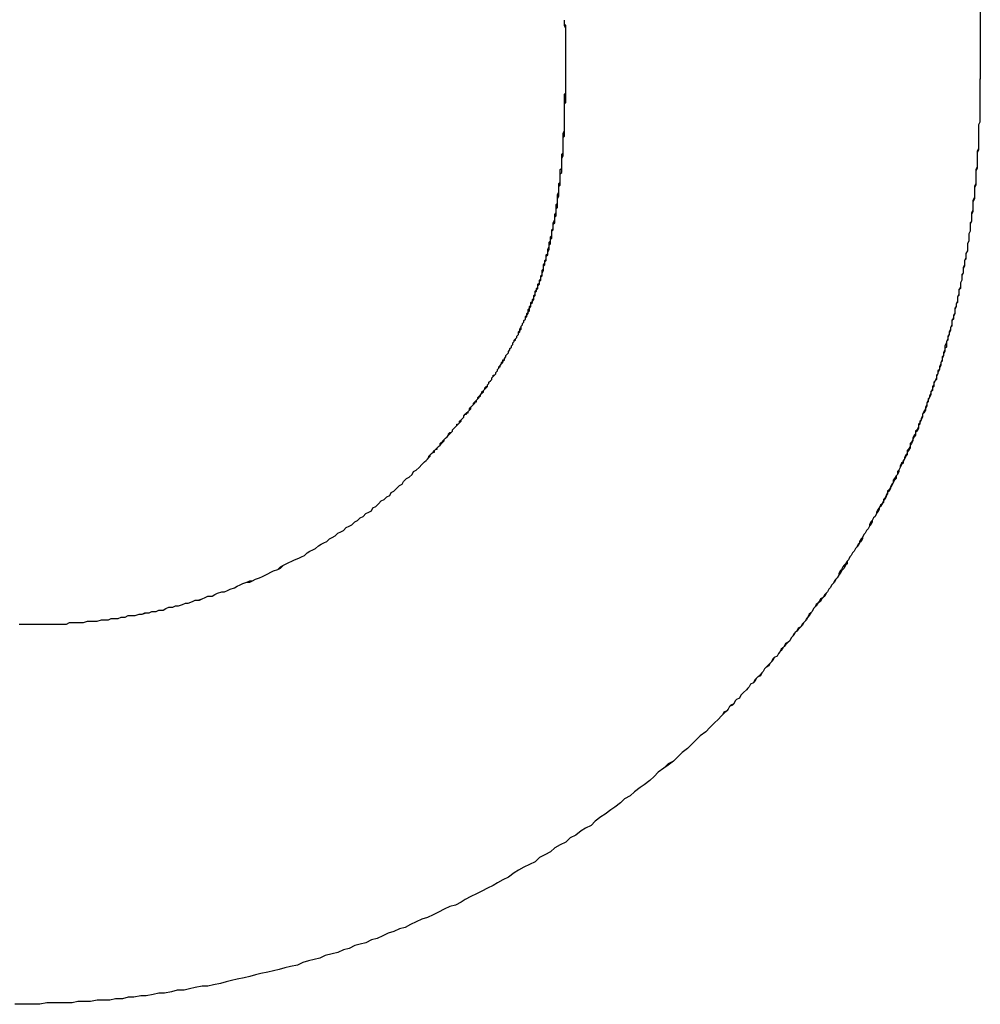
# Model space of a CAD drawing. Extents: x 1917 to 3682, y 1570 to 2675.
# Tile 45 of 166: x 1976.347 to 1977.034, y 2386.65 to 2387.354. Entities that reach past the tile are written whole.
import ezdxf

# ---------------------------------------------------------------- set-up
doc = ezdxf.new("R2010")
doc.units = 0
doc.header["$MEASUREMENT"] = 0
doc.layers.add('KF_SEQUENZA_10_NW_FRONT', color=7, linetype='CONTINUOUS')
doc.layers.add('KF_SEQUENZA_5_NW_REAR', color=7, linetype='CONTINUOUS')

# ---------------------------------------------------------------- blocks, each defined once
blk = doc.blocks.new('KF_SEQUENZA_5_NW_FRONT')
at = {"layer": 'KF_SEQUENZA_10_NW_FRONT'}
blk.add_line((-126.24175, -263.7121), (-126.24175, -265.12422), dxfattribs=at)
blk.add_line((-126.24175, -263.7121), (-126.24175, -265.12422), dxfattribs=at)
for points in [[(-126.64, -265.399, 0), (-126.639, -265.398, 0), (-126.638, -265.397, 0), (-126.637, -265.396, 0), (-126.636, -265.395, 0), (-126.636, -265.394, 0), (-126.635, -265.393, 0), (-126.634, -265.392, 0), (-126.633, -265.391, 0), (-126.632, -265.391, 0), (-126.632, -265.39, 0), (-126.631, -265.389, 0), (-126.63, -265.388, 0), (-126.629, -265.387, 0), (-126.628, -265.386, 0), (-126.628, -265.385, 0), (-126.627, -265.384, 0), (-126.626, -265.384, 0), (-126.625, -265.383, 0), (-126.625, -265.382, 0), (-126.624, -265.381, 0), (-126.623, -265.38, 0), (-126.622, -265.379, 0), (-126.622, -265.378, 0), (-126.621, -265.377, 0), (-126.62, -265.377, 0), (-126.619, -265.376, 0), (-126.619, -265.375, 0), (-126.618, -265.374, 0), (-126.617, -265.373, 0), (-126.616, -265.372, 0), (-126.616, -265.371, 0), (-126.615, -265.371, 0), (-126.614, -265.37, 0), (-126.614, -265.369, 0), (-126.613, -265.368, 0), (-126.612, -265.367, 0), (-126.611, -265.366, 0), (-126.611, -265.365, 0), (-126.61, -265.364, 0), (-126.609, -265.364, 0), (-126.609, -265.363, 0), (-126.608, -265.362, 0), (-126.607, -265.361, 0), (-126.607, -265.36, 0), (-126.606, -265.359, 0), (-126.605, -265.358, 0), (-126.605, -265.358, 0), (-126.604, -265.357, 0), (-126.603, -265.356, 0), (-126.603, -265.355, 0), (-126.602, -265.354, 0), (-126.601, -265.353, 0), (-126.601, -265.352, 0), (-126.6, -265.351, 0), (-126.599, -265.351, 0), (-126.599, -265.35, 0), (-126.598, -265.349, 0), (-126.597, -265.348, 0), (-126.597, -265.347, 0), (-126.596, -265.346, 0), (-126.596, -265.345, 0), (-126.595, -265.344, 0), (-126.594, -265.344, 0), (-126.594, -265.343, 0), (-126.593, -265.342, 0), (-126.593, -265.341, 0), (-126.592, -265.34, 0), (-126.591, -265.339, 0), (-126.591, -265.338, 0), (-126.59, -265.337, 0), (-126.59, -265.337, 0), (-126.589, -265.336, 0), (-126.588, -265.335, 0), (-126.588, -265.334, 0), (-126.587, -265.333, 0), (-126.587, -265.332, 0), (-126.586, -265.331, 0), (-126.586, -265.33, 0), (-126.585, -265.33, 0), (-126.585, -265.329, 0), (-126.584, -265.328, 0), (-126.583, -265.327, 0), (-126.583, -265.326, 0), (-126.582, -265.325, 0), (-126.582, -265.324, 0), (-126.581, -265.323, 0), (-126.581, -265.322, 0), (-126.58, -265.321, 0), (-126.58, -265.321, 0), (-126.579, -265.32, 0), (-126.579, -265.319, 0), (-126.578, -265.318, 0), (-126.578, -265.317, 0), (-126.577, -265.316, 0), (-126.577, -265.315, 0), (-126.576, -265.314, 0), (-126.576, -265.313, 0), (-126.575, -265.312, 0), (-126.575, -265.311, 0), (-126.574, -265.31, 0), (-126.574, -265.31, 0), (-126.573, -265.309, 0), (-126.573, -265.308, 0), (-126.572, -265.307, 0), (-126.572, -265.306, 0), (-126.571, -265.305, 0), (-126.571, -265.304, 0), (-126.57, -265.303, 0), (-126.57, -265.302, 0), (-126.57, -265.301, 0), (-126.569, -265.3, 0), (-126.569, -265.299, 0), (-126.568, -265.298, 0), (-126.568, -265.297, 0), (-126.567, -265.296, 0), (-126.567, -265.295, 0), (-126.567, -265.295, 0), (-126.566, -265.294, 0), (-126.566, -265.293, 0), (-126.565, -265.292, 0), (-126.565, -265.291, 0), (-126.564, -265.29, 0), (-126.564, -265.289, 0), (-126.564, -265.288, 0), (-126.563, -265.287, 0), (-126.563, -265.286, 0), (-126.563, -265.285, 0), (-126.562, -265.284, 0), (-126.562, -265.283, 0), (-126.561, -265.282, 0), (-126.561, -265.281, 0), (-126.561, -265.28, 0), (-126.56, -265.279, 0), (-126.56, -265.278, 0), (-126.56, -265.277, 0), (-126.559, -265.276, 0), (-126.559, -265.275, 0), (-126.558, -265.274, 0), (-126.558, -265.273, 0), (-126.558, -265.272, 0), (-126.557, -265.271, 0), (-126.557, -265.27, 0), (-126.557, -265.269, 0), (-126.556, -265.268, 0), (-126.556, -265.267, 0), (-126.556, -265.266, 0), (-126.555, -265.265, 0), (-126.555, -265.264, 0), (-126.555, -265.263, 0), (-126.554, -265.261, 0), (-126.554, -265.26, 0), (-126.554, -265.259, 0), (-126.554, -265.258, 0), (-126.553, -265.257, 0), (-126.553, -265.256, 0), (-126.553, -265.255, 0), (-126.552, -265.254, 0), (-126.552, -265.253, 0), (-126.552, -265.252, 0), (-126.552, -265.251, 0), (-126.551, -265.25, 0), (-126.551, -265.249, 0), (-126.551, -265.248, 0), (-126.55, -265.246, 0), (-126.55, -265.245, 0), (-126.55, -265.244, 0), (-126.55, -265.243, 0), (-126.549, -265.242, 0), (-126.549, -265.241, 0), (-126.549, -265.24, 0), (-126.549, -265.239, 0), (-126.548, -265.238, 0), (-126.548, -265.236, 0), (-126.548, -265.235, 0), (-126.548, -265.234, 0), (-126.548, -265.233, 0), (-126.547, -265.232, 0), (-126.547, -265.231, 0), (-126.547, -265.23, 0), (-126.547, -265.228, 0), (-126.546, -265.227, 0), (-126.546, -265.226, 0), (-126.546, -265.225, 0), (-126.546, -265.224, 0), (-126.546, -265.223, 0), (-126.545, -265.222, 0), (-126.545, -265.22, 0), (-126.545, -265.219, 0), (-126.545, -265.218, 0), (-126.545, -265.217, 0), (-126.544, -265.216, 0), (-126.544, -265.214, 0), (-126.544, -265.213, 0), (-126.544, -265.212, 0), (-126.544, -265.211, 0), (-126.544, -265.21, 0), (-126.543, -265.208, 0), (-126.543, -265.207, 0), (-126.543, -265.206, 0), (-126.543, -265.205, 0), (-126.543, -265.203, 0), (-126.543, -265.202, 0), (-126.543, -265.201, 0), (-126.542, -265.2, 0), (-126.542, -265.199, 0), (-126.542, -265.197, 0), (-126.542, -265.196, 0), (-126.542, -265.195, 0), (-126.542, -265.194, 0), (-126.542, -265.192, 0), (-126.541, -265.191, 0), (-126.541, -265.19, 0), (-126.541, -265.188, 0), (-126.541, -265.187, 0), (-126.541, -265.186, 0), (-126.541, -265.185, 0), (-126.541, -265.183, 0), (-126.541, -265.182, 0), (-126.541, -265.181, 0), (-126.54, -265.179, 0), (-126.54, -265.178, 0), (-126.54, -265.177, 0), (-126.54, -265.175, 0), (-126.54, -265.174, 0), (-126.54, -265.173, 0), (-126.54, -265.171, 0), (-126.54, -265.17, 0), (-126.54, -265.169, 0), (-126.54, -265.167, 0), (-126.54, -265.166, 0), (-126.539, -265.165, 0), (-126.539, -265.163, 0), (-126.539, -265.162, 0), (-126.539, -265.161, 0), (-126.539, -265.159, 0), (-126.539, -265.158, 0), (-126.539, -265.156, 0), (-126.539, -265.155, 0), (-126.539, -265.154, 0), (-126.539, -265.152, 0), (-126.539, -265.151, 0), (-126.539, -265.149, 0), (-126.539, -265.148, 0), (-126.539, -265.147, 0), (-126.539, -265.145, 0), (-126.539, -265.144, 0), (-126.539, -265.142, 0), (-126.538, -265.141, 0), (-126.538, -265.14, 0), (-126.538, -265.138, 0), (-126.538, -265.137, 0), (-126.538, -265.135, 0), (-126.538, -265.134, 0), (-126.538, -265.132, 0), (-126.538, -265.131, 0), (-126.538, -265.129, 0), (-126.538, -265.128, 0), (-126.538, -265.126, 0), (-126.538, -265.125, 0), (-126.538, -265.123, 0), (-126.538, -265.122, 0), (-126.538, -265.12, 0), (-126.538, -265.119, 0), (-126.538, -265.117, 0), (-126.538, -265.116, 0), (-126.538, -265.114, 0), (-126.538, -265.113, 0), (-126.538, -265.111, 0), (-126.538, -265.11, 0), (-126.538, -265.108, 0), (-126.538, -265.107, 0), (-126.538, -265.105, 0), (-126.538, -265.104, 0), (-126.538, -265.102, 0), (-126.538, -265.101, 0), (-126.538, -265.099, 0), (-126.538, -265.097, 0), (-126.538, -265.096, 0), (-126.538, -265.094, 0), (-126.538, -265.093, 0), (-126.538, -265.091, 0), (-126.538, -265.09, 0), (-126.538, -265.088, 0), (-126.538, -265.086, 0), (-126.539, -265.085, 0), (-126.539, -265.083, 0), (-126.539, -265.082, 0)], [(-126.64, -265.399, 0), (-126.639, -265.398, 0), (-126.638, -265.397, 0), (-126.637, -265.396, 0), (-126.636, -265.395, 0), (-126.635, -265.394, 0), (-126.635, -265.393, 0), (-126.634, -265.392, 0), (-126.633, -265.391, 0), (-126.632, -265.39, 0), (-126.631, -265.389, 0), (-126.63, -265.389, 0), (-126.63, -265.388, 0), (-126.629, -265.387, 0), (-126.628, -265.386, 0), (-126.627, -265.385, 0), (-126.626, -265.384, 0), (-126.626, -265.383, 0), (-126.625, -265.382, 0), (-126.624, -265.381, 0), (-126.623, -265.38, 0), (-126.623, -265.38, 0), (-126.622, -265.379, 0), (-126.621, -265.378, 0), (-126.62, -265.377, 0), (-126.619, -265.376, 0), (-126.619, -265.375, 0), (-126.618, -265.374, 0), (-126.617, -265.373, 0), (-126.616, -265.372, 0), (-126.616, -265.372, 0), (-126.615, -265.371, 0), (-126.614, -265.37, 0), (-126.613, -265.369, 0), (-126.613, -265.368, 0), (-126.612, -265.367, 0), (-126.611, -265.366, 0), (-126.611, -265.365, 0), (-126.61, -265.364, 0), (-126.609, -265.363, 0), (-126.608, -265.363, 0), (-126.608, -265.362, 0), (-126.607, -265.361, 0), (-126.606, -265.36, 0), (-126.606, -265.359, 0), (-126.605, -265.358, 0), (-126.604, -265.357, 0), (-126.604, -265.356, 0), (-126.603, -265.355, 0), (-126.602, -265.355, 0), (-126.602, -265.354, 0), (-126.601, -265.353, 0), (-126.6, -265.352, 0), (-126.6, -265.351, 0), (-126.599, -265.35, 0), (-126.598, -265.349, 0), (-126.598, -265.348, 0), (-126.597, -265.347, 0), (-126.596, -265.346, 0), (-126.596, -265.346, 0), (-126.595, -265.345, 0), (-126.594, -265.344, 0), (-126.594, -265.343, 0), (-126.593, -265.342, 0), (-126.593, -265.341, 0), (-126.592, -265.34, 0), (-126.591, -265.339, 0), (-126.591, -265.338, 0), (-126.59, -265.337, 0), (-126.59, -265.336, 0), (-126.589, -265.336, 0), (-126.588, -265.335, 0), (-126.588, -265.334, 0), (-126.587, -265.333, 0), (-126.587, -265.332, 0), (-126.586, -265.331, 0), (-126.586, -265.33, 0), (-126.585, -265.329, 0), (-126.584, -265.328, 0), (-126.584, -265.327, 0), (-126.583, -265.326, 0), (-126.583, -265.325, 0), (-126.582, -265.325, 0), (-126.582, -265.324, 0), (-126.581, -265.323, 0), (-126.581, -265.322, 0), (-126.58, -265.321, 0), (-126.579, -265.32, 0), (-126.579, -265.319, 0), (-126.578, -265.318, 0), (-126.578, -265.317, 0), (-126.577, -265.316, 0), (-126.577, -265.315, 0), (-126.576, -265.314, 0), (-126.576, -265.313, 0), (-126.575, -265.312, 0), (-126.575, -265.311, 0), (-126.574, -265.311, 0), (-126.574, -265.31, 0), (-126.573, -265.309, 0), (-126.573, -265.308, 0), (-126.572, -265.307, 0), (-126.572, -265.306, 0), (-126.572, -265.305, 0), (-126.571, -265.304, 0), (-126.571, -265.303, 0), (-126.57, -265.302, 0), (-126.57, -265.301, 0), (-126.569, -265.3, 0), (-126.569, -265.299, 0), (-126.568, -265.298, 0), (-126.568, -265.297, 0), (-126.567, -265.296, 0), (-126.567, -265.295, 0), (-126.567, -265.294, 0), (-126.566, -265.293, 0), (-126.566, -265.292, 0), (-126.565, -265.291, 0), (-126.565, -265.29, 0), (-126.565, -265.289, 0), (-126.564, -265.288, 0), (-126.564, -265.287, 0), (-126.563, -265.286, 0), (-126.563, -265.285, 0), (-126.563, -265.284, 0), (-126.562, -265.283, 0), (-126.562, -265.282, 0), (-126.561, -265.281, 0), (-126.561, -265.28, 0), (-126.561, -265.279, 0), (-126.56, -265.278, 0), (-126.56, -265.277, 0), (-126.56, -265.276, 0), (-126.559, -265.275, 0), (-126.559, -265.274, 0), (-126.558, -265.273, 0), (-126.558, -265.272, 0), (-126.558, -265.271, 0), (-126.557, -265.27, 0), (-126.557, -265.269, 0), (-126.557, -265.268, 0), (-126.556, -265.267, 0), (-126.556, -265.266, 0), (-126.556, -265.265, 0), (-126.555, -265.264, 0), (-126.555, -265.263, 0), (-126.555, -265.262, 0), (-126.555, -265.261, 0), (-126.554, -265.26, 0), (-126.554, -265.259, 0), (-126.554, -265.257, 0), (-126.553, -265.256, 0), (-126.553, -265.255, 0), (-126.553, -265.254, 0), (-126.552, -265.253, 0), (-126.552, -265.252, 0), (-126.552, -265.251, 0), (-126.552, -265.25, 0), (-126.551, -265.249, 0), (-126.551, -265.248, 0), (-126.551, -265.247, 0), (-126.551, -265.246, 0), (-126.55, -265.244, 0), (-126.55, -265.243, 0), (-126.55, -265.242, 0), (-126.55, -265.241, 0), (-126.549, -265.24, 0), (-126.549, -265.239, 0), (-126.549, -265.238, 0), (-126.549, -265.237, 0), (-126.548, -265.236, 0), (-126.548, -265.234, 0), (-126.548, -265.233, 0), (-126.548, -265.232, 0), (-126.547, -265.231, 0), (-126.547, -265.23, 0), (-126.547, -265.229, 0), (-126.547, -265.228, 0), (-126.547, -265.227, 0), (-126.546, -265.225, 0), (-126.546, -265.224, 0), (-126.546, -265.223, 0), (-126.546, -265.222, 0), (-126.546, -265.221, 0), (-126.545, -265.22, 0), (-126.545, -265.218, 0), (-126.545, -265.217, 0), (-126.545, -265.216, 0), (-126.545, -265.215, 0), (-126.545, -265.214, 0), (-126.544, -265.213, 0), (-126.544, -265.211, 0), (-126.544, -265.21, 0), (-126.544, -265.209, 0), (-126.544, -265.208, 0), (-126.544, -265.207, 0), (-126.543, -265.205, 0), (-126.543, -265.204, 0), (-126.543, -265.203, 0), (-126.543, -265.202, 0), (-126.543, -265.201, 0), (-126.543, -265.199, 0), (-126.542, -265.198, 0), (-126.542, -265.197, 0), (-126.542, -265.196, 0), (-126.542, -265.194, 0), (-126.542, -265.193, 0), (-126.542, -265.192, 0), (-126.542, -265.191, 0), (-126.542, -265.189, 0), (-126.541, -265.188, 0), (-126.541, -265.187, 0), (-126.541, -265.186, 0), (-126.541, -265.184, 0), (-126.541, -265.183, 0), (-126.541, -265.182, 0), (-126.541, -265.181, 0), (-126.541, -265.179, 0), (-126.541, -265.178, 0), (-126.54, -265.177, 0), (-126.54, -265.176, 0), (-126.54, -265.174, 0), (-126.54, -265.173, 0), (-126.54, -265.172, 0), (-126.54, -265.17, 0), (-126.54, -265.169, 0), (-126.54, -265.168, 0), (-126.54, -265.166, 0), (-126.54, -265.165, 0), (-126.54, -265.164, 0), (-126.54, -265.163, 0), (-126.539, -265.161, 0), (-126.539, -265.16, 0), (-126.539, -265.159, 0), (-126.539, -265.157, 0), (-126.539, -265.156, 0), (-126.539, -265.155, 0), (-126.539, -265.153, 0), (-126.539, -265.152, 0), (-126.539, -265.151, 0), (-126.539, -265.149, 0), (-126.539, -265.148, 0), (-126.539, -265.146, 0), (-126.539, -265.145, 0), (-126.539, -265.144, 0), (-126.539, -265.142, 0), (-126.539, -265.141, 0), (-126.539, -265.14, 0), (-126.539, -265.138, 0), (-126.539, -265.137, 0), (-126.539, -265.135, 0), (-126.538, -265.134, 0), (-126.538, -265.133, 0), (-126.538, -265.131, 0), (-126.538, -265.13, 0), (-126.538, -265.128, 0), (-126.538, -265.127, 0), (-126.538, -265.126, 0), (-126.538, -265.124, 0), (-126.538, -265.123, 0), (-126.538, -265.121, 0), (-126.538, -265.12, 0), (-126.538, -265.119, 0), (-126.538, -265.117, 0), (-126.538, -265.116, 0), (-126.538, -265.114, 0), (-126.538, -265.113, 0), (-126.538, -265.111, 0), (-126.538, -265.11, 0), (-126.538, -265.108, 0), (-126.538, -265.107, 0), (-126.538, -265.105, 0), (-126.538, -265.104, 0), (-126.538, -265.103, 0), (-126.538, -265.101, 0), (-126.538, -265.1, 0), (-126.538, -265.098, 0), (-126.538, -265.097, 0), (-126.538, -265.095, 0), (-126.538, -265.094, 0), (-126.538, -265.092, 0), (-126.538, -265.091, 0), (-126.538, -265.089, 0), (-126.538, -265.088, 0), (-126.539, -265.086, 0), (-126.539, -265.085, 0), (-126.539, -265.083, 0), (-126.539, -265.082, 0)], [(-126.242, -265.124, 0), (-126.242, -265.126, 0), (-126.242, -265.128, 0), (-126.242, -265.13, 0), (-126.242, -265.132, 0), (-126.242, -265.134, 0), (-126.242, -265.136, 0), (-126.242, -265.138, 0), (-126.242, -265.14, 0), (-126.242, -265.142, 0), (-126.242, -265.144, 0), (-126.242, -265.146, 0), (-126.242, -265.148, 0), (-126.242, -265.149, 0), (-126.242, -265.151, 0), (-126.242, -265.153, 0), (-126.242, -265.155, 0), (-126.243, -265.157, 0), (-126.243, -265.159, 0), (-126.243, -265.161, 0), (-126.243, -265.163, 0), (-126.243, -265.165, 0), (-126.243, -265.167, 0), (-126.243, -265.168, 0), (-126.243, -265.17, 0), (-126.243, -265.172, 0), (-126.243, -265.174, 0), (-126.244, -265.176, 0), (-126.244, -265.178, 0), (-126.244, -265.18, 0), (-126.244, -265.182, 0), (-126.244, -265.183, 0), (-126.244, -265.185, 0), (-126.244, -265.187, 0), (-126.245, -265.189, 0), (-126.245, -265.191, 0), (-126.245, -265.193, 0), (-126.245, -265.195, 0), (-126.245, -265.196, 0), (-126.245, -265.198, 0), (-126.245, -265.2, 0), (-126.246, -265.202, 0), (-126.246, -265.204, 0), (-126.246, -265.206, 0), (-126.246, -265.207, 0), (-126.246, -265.209, 0), (-126.247, -265.211, 0), (-126.247, -265.213, 0), (-126.247, -265.215, 0), (-126.247, -265.217, 0), (-126.247, -265.218, 0), (-126.248, -265.22, 0), (-126.248, -265.222, 0), (-126.248, -265.224, 0), (-126.248, -265.226, 0), (-126.249, -265.227, 0), (-126.249, -265.229, 0), (-126.249, -265.231, 0), (-126.249, -265.233, 0), (-126.25, -265.235, 0), (-126.25, -265.236, 0), (-126.25, -265.238, 0), (-126.25, -265.24, 0), (-126.251, -265.242, 0), (-126.251, -265.243, 0), (-126.251, -265.245, 0), (-126.251, -265.247, 0), (-126.252, -265.249, 0), (-126.252, -265.25, 0), (-126.252, -265.252, 0), (-126.253, -265.254, 0), (-126.253, -265.256, 0), (-126.253, -265.257, 0), (-126.254, -265.259, 0), (-126.254, -265.261, 0), (-126.254, -265.263, 0), (-126.255, -265.264, 0), (-126.255, -265.266, 0), (-126.255, -265.268, 0), (-126.256, -265.27, 0), (-126.256, -265.271, 0), (-126.256, -265.273, 0), (-126.257, -265.275, 0), (-126.257, -265.276, 0), (-126.257, -265.278, 0), (-126.258, -265.28, 0), (-126.258, -265.282, 0), (-126.258, -265.283, 0), (-126.259, -265.285, 0), (-126.259, -265.287, 0), (-126.26, -265.288, 0), (-126.26, -265.29, 0), (-126.26, -265.292, 0), (-126.261, -265.293, 0), (-126.261, -265.295, 0), (-126.262, -265.297, 0), (-126.262, -265.298, 0), (-126.262, -265.3, 0), (-126.263, -265.302, 0), (-126.263, -265.303, 0), (-126.264, -265.305, 0), (-126.264, -265.307, 0), (-126.265, -265.308, 0), (-126.265, -265.31, 0), (-126.266, -265.312, 0), (-126.266, -265.313, 0), (-126.267, -265.315, 0), (-126.267, -265.317, 0), (-126.267, -265.318, 0), (-126.268, -265.32, 0), (-126.268, -265.322, 0), (-126.269, -265.323, 0), (-126.269, -265.325, 0), (-126.27, -265.327, 0), (-126.27, -265.328, 0), (-126.271, -265.33, 0), (-126.271, -265.332, 0), (-126.272, -265.333, 0), (-126.272, -265.335, 0), (-126.273, -265.336, 0), (-126.273, -265.338, 0), (-126.274, -265.34, 0), (-126.275, -265.341, 0), (-126.275, -265.343, 0), (-126.276, -265.344, 0), (-126.276, -265.346, 0), (-126.277, -265.348, 0), (-126.277, -265.349, 0), (-126.278, -265.351, 0), (-126.278, -265.352, 0), (-126.279, -265.354, 0), (-126.28, -265.356, 0), (-126.28, -265.357, 0), (-126.281, -265.359, 0), (-126.281, -265.36, 0), (-126.282, -265.362, 0), (-126.283, -265.364, 0), (-126.283, -265.365, 0), (-126.284, -265.367, 0), (-126.284, -265.368, 0), (-126.285, -265.37, 0), (-126.286, -265.371, 0), (-126.286, -265.373, 0), (-126.287, -265.375, 0), (-126.288, -265.376, 0), (-126.288, -265.378, 0), (-126.289, -265.379, 0), (-126.29, -265.381, 0), (-126.29, -265.382, 0), (-126.291, -265.384, 0), (-126.292, -265.385, 0), (-126.292, -265.387, 0), (-126.293, -265.389, 0), (-126.294, -265.39, 0), (-126.294, -265.392, 0), (-126.295, -265.393, 0), (-126.296, -265.395, 0), (-126.296, -265.396, 0), (-126.297, -265.398, 0), (-126.298, -265.399, 0), (-126.299, -265.401, 0), (-126.299, -265.402, 0), (-126.3, -265.404, 0), (-126.301, -265.405, 0), (-126.301, -265.407, 0), (-126.302, -265.408, 0), (-126.303, -265.41, 0), (-126.304, -265.411, 0), (-126.304, -265.413, 0), (-126.305, -265.415, 0), (-126.306, -265.416, 0), (-126.307, -265.418, 0), (-126.308, -265.419, 0), (-126.308, -265.421, 0), (-126.309, -265.422, 0), (-126.31, -265.424, 0), (-126.311, -265.425, 0), (-126.311, -265.427, 0), (-126.312, -265.428, 0), (-126.313, -265.43, 0), (-126.314, -265.431, 0), (-126.315, -265.432, 0), (-126.316, -265.434, 0), (-126.316, -265.435, 0), (-126.317, -265.437, 0), (-126.318, -265.438, 0), (-126.319, -265.44, 0), (-126.32, -265.441, 0), (-126.321, -265.443, 0), (-126.321, -265.444, 0), (-126.322, -265.446, 0), (-126.323, -265.447, 0), (-126.324, -265.449, 0), (-126.325, -265.45, 0), (-126.326, -265.452, 0), (-126.327, -265.453, 0), (-126.328, -265.455, 0), (-126.328, -265.456, 0), (-126.329, -265.457, 0), (-126.33, -265.459, 0), (-126.331, -265.46, 0), (-126.332, -265.462, 0), (-126.333, -265.463, 0), (-126.334, -265.465, 0), (-126.335, -265.466, 0), (-126.336, -265.468, 0), (-126.337, -265.469, 0), (-126.338, -265.471, 0), (-126.339, -265.472, 0), (-126.34, -265.473, 0), (-126.341, -265.475, 0), (-126.342, -265.476, 0), (-126.343, -265.478, 0), (-126.343, -265.479, 0), (-126.344, -265.481, 0), (-126.345, -265.482, 0), (-126.346, -265.483, 0), (-126.347, -265.485, 0), (-126.348, -265.486, 0), (-126.349, -265.488, 0), (-126.35, -265.489, 0), (-126.351, -265.491, 0), (-126.352, -265.492, 0), (-126.353, -265.493, 0), (-126.354, -265.495, 0), (-126.356, -265.496, 0), (-126.357, -265.498, 0), (-126.358, -265.499, 0), (-126.359, -265.5, 0), (-126.36, -265.502, 0), (-126.361, -265.503, 0), (-126.362, -265.505, 0), (-126.363, -265.506, 0), (-126.364, -265.507, 0), (-126.365, -265.509, 0), (-126.366, -265.51, 0), (-126.367, -265.512, 0), (-126.368, -265.513, 0), (-126.369, -265.514, 0), (-126.37, -265.516, 0), (-126.372, -265.517, 0), (-126.373, -265.519, 0), (-126.374, -265.52, 0), (-126.375, -265.521, 0), (-126.376, -265.523, 0), (-126.377, -265.524, 0), (-126.378, -265.526, 0), (-126.379, -265.527, 0), (-126.381, -265.528, 0), (-126.382, -265.53, 0), (-126.383, -265.531, 0), (-126.384, -265.532, 0), (-126.385, -265.534, 0), (-126.386, -265.535, 0), (-126.387, -265.537, 0), (-126.389, -265.538, 0), (-126.39, -265.539, 0), (-126.391, -265.541, 0), (-126.392, -265.542, 0), (-126.393, -265.543, 0), (-126.395, -265.545, 0), (-126.396, -265.546, 0), (-126.397, -265.548, 0), (-126.398, -265.549, 0), (-126.399, -265.55, 0), (-126.401, -265.552, 0), (-126.402, -265.553, 0), (-126.403, -265.554, 0), (-126.404, -265.556, 0), (-126.406, -265.557, 0), (-126.407, -265.559, 0), (-126.408, -265.56, 0), (-126.409, -265.561, 0), (-126.411, -265.563, 0), (-126.412, -265.564, 0), (-126.413, -265.565, 0), (-126.414, -265.567, 0), (-126.416, -265.568, 0), (-126.417, -265.569, 0), (-126.418, -265.571, 0), (-126.419, -265.572, 0), (-126.421, -265.573, 0), (-126.422, -265.575, 0), (-126.423, -265.576, 0), (-126.425, -265.577, 0), (-126.426, -265.579, 0), (-126.427, -265.58, 0), (-126.429, -265.582, 0)], [(-126.242, -265.124, 0), (-126.242, -265.126, 0), (-126.242, -265.128, 0), (-126.242, -265.13, 0), (-126.242, -265.132, 0), (-126.242, -265.134, 0), (-126.242, -265.136, 0), (-126.242, -265.138, 0), (-126.242, -265.14, 0), (-126.242, -265.141, 0), (-126.242, -265.143, 0), (-126.242, -265.145, 0), (-126.242, -265.147, 0), (-126.242, -265.149, 0), (-126.242, -265.151, 0), (-126.242, -265.153, 0), (-126.242, -265.155, 0), (-126.243, -265.157, 0), (-126.243, -265.158, 0), (-126.243, -265.16, 0), (-126.243, -265.162, 0), (-126.243, -265.164, 0), (-126.243, -265.166, 0), (-126.243, -265.168, 0), (-126.243, -265.17, 0), (-126.243, -265.172, 0), (-126.243, -265.173, 0), (-126.243, -265.175, 0), (-126.244, -265.177, 0), (-126.244, -265.179, 0), (-126.244, -265.181, 0), (-126.244, -265.183, 0), (-126.244, -265.185, 0), (-126.244, -265.186, 0), (-126.244, -265.188, 0), (-126.245, -265.19, 0), (-126.245, -265.192, 0), (-126.245, -265.194, 0), (-126.245, -265.196, 0), (-126.245, -265.197, 0), (-126.245, -265.199, 0), (-126.246, -265.201, 0), (-126.246, -265.203, 0), (-126.246, -265.205, 0), (-126.246, -265.206, 0), (-126.246, -265.208, 0), (-126.246, -265.21, 0), (-126.247, -265.212, 0), (-126.247, -265.214, 0), (-126.247, -265.215, 0), (-126.247, -265.217, 0), (-126.247, -265.219, 0), (-126.248, -265.221, 0), (-126.248, -265.223, 0), (-126.248, -265.224, 0), (-126.248, -265.226, 0), (-126.249, -265.228, 0), (-126.249, -265.23, 0), (-126.249, -265.232, 0), (-126.249, -265.233, 0), (-126.25, -265.235, 0), (-126.25, -265.237, 0), (-126.25, -265.239, 0), (-126.25, -265.24, 0), (-126.251, -265.242, 0), (-126.251, -265.244, 0), (-126.251, -265.246, 0), (-126.251, -265.247, 0), (-126.252, -265.249, 0), (-126.252, -265.251, 0), (-126.252, -265.253, 0), (-126.253, -265.254, 0), (-126.253, -265.256, 0), (-126.253, -265.258, 0), (-126.254, -265.26, 0), (-126.254, -265.261, 0), (-126.254, -265.263, 0), (-126.255, -265.265, 0), (-126.255, -265.267, 0), (-126.255, -265.268, 0), (-126.256, -265.27, 0), (-126.256, -265.272, 0), (-126.256, -265.274, 0), (-126.257, -265.275, 0), (-126.257, -265.277, 0), (-126.257, -265.279, 0), (-126.258, -265.28, 0), (-126.258, -265.282, 0), (-126.258, -265.284, 0), (-126.259, -265.285, 0), (-126.259, -265.287, 0), (-126.26, -265.289, 0), (-126.26, -265.291, 0), (-126.26, -265.292, 0), (-126.261, -265.294, 0), (-126.261, -265.296, 0), (-126.262, -265.297, 0), (-126.262, -265.299, 0), (-126.262, -265.301, 0), (-126.263, -265.302, 0), (-126.263, -265.304, 0), (-126.264, -265.306, 0), (-126.264, -265.307, 0), (-126.265, -265.309, 0), (-126.265, -265.311, 0), (-126.266, -265.312, 0), (-126.266, -265.314, 0), (-126.266, -265.316, 0), (-126.267, -265.317, 0), (-126.267, -265.319, 0), (-126.268, -265.321, 0), (-126.268, -265.322, 0), (-126.269, -265.324, 0), (-126.269, -265.326, 0), (-126.27, -265.327, 0), (-126.27, -265.329, 0), (-126.271, -265.331, 0), (-126.271, -265.332, 0), (-126.272, -265.334, 0), (-126.272, -265.335, 0), (-126.273, -265.337, 0), (-126.273, -265.339, 0), (-126.274, -265.34, 0), (-126.275, -265.342, 0), (-126.275, -265.344, 0), (-126.276, -265.345, 0), (-126.276, -265.347, 0), (-126.277, -265.348, 0), (-126.277, -265.35, 0), (-126.278, -265.352, 0), (-126.279, -265.353, 0), (-126.279, -265.355, 0), (-126.28, -265.356, 0), (-126.28, -265.358, 0), (-126.281, -265.36, 0), (-126.281, -265.361, 0), (-126.282, -265.363, 0), (-126.283, -265.364, 0), (-126.283, -265.366, 0), (-126.284, -265.368, 0), (-126.285, -265.369, 0), (-126.285, -265.371, 0), (-126.286, -265.372, 0), (-126.286, -265.374, 0), (-126.287, -265.376, 0), (-126.288, -265.377, 0), (-126.288, -265.379, 0), (-126.289, -265.38, 0), (-126.29, -265.382, 0), (-126.29, -265.383, 0), (-126.291, -265.385, 0), (-126.292, -265.386, 0), (-126.292, -265.388, 0), (-126.293, -265.39, 0), (-126.294, -265.391, 0), (-126.294, -265.393, 0), (-126.295, -265.394, 0), (-126.296, -265.396, 0), (-126.297, -265.397, 0), (-126.297, -265.399, 0), (-126.298, -265.4, 0), (-126.299, -265.402, 0), (-126.3, -265.404, 0), (-126.3, -265.405, 0), (-126.301, -265.407, 0), (-126.302, -265.408, 0), (-126.302, -265.41, 0), (-126.303, -265.411, 0), (-126.304, -265.413, 0), (-126.305, -265.414, 0), (-126.306, -265.416, 0), (-126.306, -265.417, 0), (-126.307, -265.419, 0), (-126.308, -265.42, 0), (-126.309, -265.422, 0), (-126.309, -265.423, 0), (-126.31, -265.425, 0), (-126.311, -265.426, 0), (-126.312, -265.428, 0), (-126.313, -265.429, 0), (-126.314, -265.431, 0), (-126.314, -265.432, 0), (-126.315, -265.434, 0), (-126.316, -265.435, 0), (-126.317, -265.437, 0), (-126.318, -265.438, 0), (-126.319, -265.44, 0), (-126.319, -265.441, 0), (-126.32, -265.443, 0), (-126.321, -265.444, 0), (-126.322, -265.446, 0), (-126.323, -265.447, 0), (-126.324, -265.449, 0), (-126.325, -265.45, 0), (-126.326, -265.452, 0), (-126.326, -265.453, 0), (-126.327, -265.455, 0), (-126.328, -265.456, 0), (-126.329, -265.458, 0), (-126.33, -265.459, 0), (-126.331, -265.46, 0), (-126.332, -265.462, 0), (-126.333, -265.463, 0), (-126.334, -265.465, 0), (-126.335, -265.466, 0), (-126.336, -265.468, 0), (-126.337, -265.469, 0), (-126.337, -265.471, 0), (-126.338, -265.472, 0), (-126.339, -265.474, 0), (-126.34, -265.475, 0), (-126.341, -265.476, 0), (-126.342, -265.478, 0), (-126.343, -265.479, 0), (-126.344, -265.481, 0), (-126.345, -265.482, 0), (-126.346, -265.484, 0), (-126.347, -265.485, 0), (-126.348, -265.486, 0), (-126.349, -265.488, 0), (-126.35, -265.489, 0), (-126.351, -265.491, 0), (-126.352, -265.492, 0), (-126.353, -265.494, 0), (-126.354, -265.495, 0), (-126.355, -265.496, 0), (-126.356, -265.498, 0), (-126.358, -265.499, 0), (-126.359, -265.501, 0), (-126.36, -265.502, 0), (-126.361, -265.503, 0), (-126.362, -265.505, 0), (-126.363, -265.506, 0), (-126.364, -265.508, 0), (-126.365, -265.509, 0), (-126.366, -265.511, 0), (-126.367, -265.512, 0), (-126.368, -265.513, 0), (-126.369, -265.515, 0), (-126.37, -265.516, 0), (-126.372, -265.518, 0), (-126.373, -265.519, 0), (-126.374, -265.52, 0), (-126.375, -265.522, 0), (-126.376, -265.523, 0), (-126.377, -265.524, 0), (-126.378, -265.526, 0), (-126.379, -265.527, 0), (-126.381, -265.529, 0), (-126.382, -265.53, 0), (-126.383, -265.531, 0), (-126.384, -265.533, 0), (-126.385, -265.534, 0), (-126.386, -265.535, 0), (-126.387, -265.537, 0), (-126.389, -265.538, 0), (-126.39, -265.54, 0), (-126.391, -265.541, 0), (-126.392, -265.542, 0), (-126.393, -265.544, 0), (-126.395, -265.545, 0), (-126.396, -265.546, 0), (-126.397, -265.548, 0), (-126.398, -265.549, 0), (-126.399, -265.551, 0), (-126.401, -265.552, 0), (-126.402, -265.553, 0), (-126.403, -265.555, 0), (-126.404, -265.556, 0), (-126.406, -265.557, 0), (-126.407, -265.559, 0), (-126.408, -265.56, 0), (-126.409, -265.561, 0), (-126.411, -265.563, 0), (-126.412, -265.564, 0), (-126.413, -265.565, 0), (-126.414, -265.567, 0), (-126.416, -265.568, 0), (-126.417, -265.569, 0), (-126.418, -265.571, 0), (-126.42, -265.572, 0), (-126.421, -265.573, 0), (-126.422, -265.575, 0), (-126.423, -265.576, 0), (-126.425, -265.578, 0), (-126.426, -265.579, 0), (-126.427, -265.58, 0), (-126.429, -265.582, 0)], [(-126.921, -265.514, 0), (-126.918, -265.514, 0), (-126.916, -265.514, 0), (-126.913, -265.514, 0), (-126.911, -265.514, 0), (-126.908, -265.514, 0), (-126.906, -265.514, 0), (-126.903, -265.514, 0), (-126.901, -265.514, 0), (-126.898, -265.514, 0), (-126.895, -265.514, 0), (-126.893, -265.513, 0), (-126.89, -265.513, 0), (-126.888, -265.513, 0), (-126.885, -265.513, 0), (-126.883, -265.513, 0), (-126.88, -265.512, 0), (-126.878, -265.512, 0), (-126.875, -265.512, 0), (-126.873, -265.512, 0), (-126.87, -265.511, 0), (-126.868, -265.511, 0), (-126.865, -265.511, 0), (-126.863, -265.51, 0), (-126.86, -265.51, 0), (-126.858, -265.51, 0), (-126.856, -265.509, 0), (-126.853, -265.509, 0), (-126.851, -265.508, 0), (-126.848, -265.508, 0), (-126.846, -265.508, 0), (-126.843, -265.507, 0), (-126.841, -265.507, 0), (-126.839, -265.506, 0), (-126.836, -265.506, 0), (-126.834, -265.505, 0), (-126.831, -265.505, 0), (-126.829, -265.504, 0), (-126.826, -265.504, 0), (-126.824, -265.503, 0), (-126.822, -265.502, 0), (-126.819, -265.502, 0), (-126.817, -265.501, 0), (-126.815, -265.501, 0), (-126.812, -265.5, 0), (-126.81, -265.499, 0), (-126.808, -265.499, 0), (-126.805, -265.498, 0), (-126.803, -265.497, 0), (-126.801, -265.497, 0), (-126.798, -265.496, 0), (-126.796, -265.495, 0), (-126.794, -265.494, 0), (-126.791, -265.494, 0), (-126.789, -265.493, 0), (-126.787, -265.492, 0), (-126.784, -265.491, 0), (-126.782, -265.491, 0), (-126.78, -265.49, 0), (-126.778, -265.489, 0), (-126.775, -265.488, 0), (-126.773, -265.487, 0), (-126.771, -265.486, 0), (-126.769, -265.485, 0), (-126.766, -265.484, 0), (-126.764, -265.483, 0), (-126.762, -265.483, 0), (-126.76, -265.482, 0), (-126.757, -265.481, 0), (-126.755, -265.48, 0), (-126.753, -265.479, 0), (-126.751, -265.478, 0), (-126.749, -265.477, 0), (-126.747, -265.476, 0), (-126.744, -265.475, 0), (-126.742, -265.473, 0), (-126.74, -265.472, 0), (-126.738, -265.471, 0), (-126.736, -265.47, 0), (-126.734, -265.469, 0), (-126.732, -265.468, 0), (-126.729, -265.467, 0), (-126.727, -265.466, 0), (-126.725, -265.465, 0), (-126.723, -265.463, 0), (-126.721, -265.462, 0), (-126.719, -265.461, 0), (-126.717, -265.46, 0), (-126.715, -265.458, 0), (-126.713, -265.457, 0), (-126.711, -265.456, 0), (-126.709, -265.455, 0), (-126.707, -265.453, 0), (-126.705, -265.452, 0), (-126.703, -265.451, 0), (-126.701, -265.449, 0), (-126.699, -265.448, 0), (-126.697, -265.447, 0), (-126.695, -265.445, 0), (-126.693, -265.444, 0), (-126.691, -265.443, 0), (-126.689, -265.441, 0), (-126.687, -265.44, 0), (-126.685, -265.438, 0), (-126.683, -265.437, 0), (-126.681, -265.435, 0), (-126.679, -265.434, 0), (-126.677, -265.433, 0), (-126.676, -265.431, 0), (-126.674, -265.43, 0), (-126.672, -265.428, 0), (-126.67, -265.426, 0), (-126.668, -265.425, 0), (-126.666, -265.423, 0), (-126.664, -265.422, 0), (-126.663, -265.42, 0), (-126.661, -265.419, 0), (-126.659, -265.417, 0), (-126.657, -265.415, 0), (-126.655, -265.414, 0), (-126.654, -265.412, 0), (-126.652, -265.41, 0), (-126.65, -265.409, 0), (-126.648, -265.407, 0), (-126.647, -265.405, 0), (-126.645, -265.404, 0), (-126.643, -265.402, 0), (-126.641, -265.4, 0), (-126.64, -265.399, 0)], [(-126.921, -265.514, 0), (-126.918, -265.514, 0), (-126.916, -265.514, 0), (-126.913, -265.514, 0), (-126.911, -265.514, 0), (-126.908, -265.514, 0), (-126.906, -265.514, 0), (-126.903, -265.514, 0), (-126.901, -265.514, 0), (-126.898, -265.514, 0), (-126.895, -265.514, 0), (-126.893, -265.513, 0), (-126.89, -265.513, 0), (-126.888, -265.513, 0), (-126.885, -265.513, 0), (-126.883, -265.513, 0), (-126.88, -265.512, 0), (-126.878, -265.512, 0), (-126.875, -265.512, 0), (-126.873, -265.512, 0), (-126.87, -265.511, 0), (-126.868, -265.511, 0), (-126.865, -265.511, 0), (-126.863, -265.51, 0), (-126.86, -265.51, 0), (-126.858, -265.51, 0), (-126.856, -265.509, 0), (-126.853, -265.509, 0), (-126.851, -265.508, 0), (-126.848, -265.508, 0), (-126.846, -265.508, 0), (-126.843, -265.507, 0), (-126.841, -265.507, 0), (-126.838, -265.506, 0), (-126.836, -265.506, 0), (-126.834, -265.505, 0), (-126.831, -265.505, 0), (-126.829, -265.504, 0), (-126.826, -265.504, 0), (-126.824, -265.503, 0), (-126.822, -265.502, 0), (-126.819, -265.502, 0), (-126.817, -265.501, 0), (-126.815, -265.501, 0), (-126.812, -265.5, 0), (-126.81, -265.499, 0), (-126.808, -265.499, 0), (-126.805, -265.498, 0), (-126.803, -265.497, 0), (-126.8, -265.497, 0), (-126.798, -265.496, 0), (-126.796, -265.495, 0), (-126.794, -265.494, 0), (-126.791, -265.494, 0), (-126.789, -265.493, 0), (-126.787, -265.492, 0), (-126.784, -265.491, 0), (-126.782, -265.491, 0), (-126.78, -265.49, 0), (-126.778, -265.489, 0), (-126.775, -265.488, 0), (-126.773, -265.487, 0), (-126.771, -265.486, 0), (-126.769, -265.485, 0), (-126.766, -265.484, 0), (-126.764, -265.484, 0), (-126.762, -265.483, 0), (-126.76, -265.482, 0), (-126.757, -265.481, 0), (-126.755, -265.48, 0), (-126.753, -265.479, 0), (-126.751, -265.478, 0), (-126.749, -265.477, 0), (-126.747, -265.476, 0), (-126.744, -265.475, 0), (-126.742, -265.474, 0), (-126.74, -265.472, 0), (-126.738, -265.471, 0), (-126.736, -265.47, 0), (-126.734, -265.469, 0), (-126.732, -265.468, 0), (-126.729, -265.467, 0), (-126.727, -265.466, 0), (-126.725, -265.465, 0), (-126.723, -265.463, 0), (-126.721, -265.462, 0), (-126.719, -265.461, 0), (-126.717, -265.46, 0), (-126.715, -265.458, 0), (-126.713, -265.457, 0), (-126.711, -265.456, 0), (-126.709, -265.455, 0), (-126.707, -265.453, 0), (-126.705, -265.452, 0), (-126.703, -265.451, 0), (-126.701, -265.449, 0), (-126.699, -265.448, 0), (-126.697, -265.447, 0), (-126.695, -265.445, 0), (-126.693, -265.444, 0), (-126.691, -265.443, 0), (-126.689, -265.441, 0), (-126.687, -265.44, 0), (-126.685, -265.438, 0), (-126.683, -265.437, 0), (-126.681, -265.435, 0), (-126.679, -265.434, 0), (-126.677, -265.433, 0), (-126.676, -265.431, 0), (-126.674, -265.43, 0), (-126.672, -265.428, 0), (-126.67, -265.426, 0), (-126.668, -265.425, 0), (-126.666, -265.423, 0), (-126.664, -265.422, 0), (-126.663, -265.42, 0), (-126.661, -265.419, 0), (-126.659, -265.417, 0), (-126.657, -265.415, 0), (-126.655, -265.414, 0), (-126.654, -265.412, 0), (-126.652, -265.41, 0), (-126.65, -265.409, 0), (-126.648, -265.407, 0), (-126.647, -265.405, 0), (-126.645, -265.404, 0), (-126.643, -265.402, 0), (-126.641, -265.4, 0), (-126.64, -265.399, 0)], [(-126.929, -265.514, 0), (-126.928, -265.514, 0), (-126.927, -265.514, 0), (-126.926, -265.514, 0), (-126.925, -265.514, 0), (-126.923, -265.514, 0), (-126.922, -265.514, 0), (-126.921, -265.514, 0)], [(-126.929, -265.514, 0), (-126.928, -265.514, 0), (-126.927, -265.514, 0), (-126.926, -265.514, 0), (-126.925, -265.514, 0), (-126.923, -265.514, 0), (-126.922, -265.514, 0), (-126.921, -265.514, 0)], [(-126.429, -265.582, 0), (-126.432, -265.585, 0), (-126.435, -265.588, 0), (-126.438, -265.591, 0), (-126.442, -265.594, 0), (-126.445, -265.597, 0), (-126.448, -265.6, 0), (-126.451, -265.603, 0), (-126.455, -265.606, 0), (-126.458, -265.609, 0), (-126.461, -265.612, 0), (-126.465, -265.614, 0), (-126.468, -265.617, 0), (-126.472, -265.62, 0), (-126.475, -265.623, 0), (-126.478, -265.626, 0), (-126.482, -265.629, 0), (-126.485, -265.631, 0), (-126.489, -265.634, 0), (-126.492, -265.637, 0), (-126.496, -265.639, 0), (-126.499, -265.642, 0), (-126.503, -265.645, 0), (-126.506, -265.647, 0), (-126.51, -265.65, 0), (-126.513, -265.652, 0), (-126.517, -265.655, 0), (-126.52, -265.658, 0), (-126.524, -265.66, 0), (-126.527, -265.662, 0), (-126.531, -265.665, 0), (-126.535, -265.667, 0), (-126.538, -265.67, 0), (-126.542, -265.672, 0), (-126.546, -265.674, 0), (-126.549, -265.677, 0), (-126.553, -265.679, 0), (-126.557, -265.681, 0), (-126.56, -265.684, 0), (-126.564, -265.686, 0), (-126.568, -265.688, 0), (-126.572, -265.69, 0), (-126.575, -265.692, 0), (-126.579, -265.695, 0), (-126.583, -265.697, 0), (-126.587, -265.699, 0), (-126.59, -265.701, 0), (-126.594, -265.703, 0), (-126.598, -265.705, 0), (-126.602, -265.707, 0), (-126.606, -265.709, 0), (-126.61, -265.711, 0), (-126.613, -265.713, 0), (-126.617, -265.715, 0), (-126.621, -265.716, 0), (-126.625, -265.718, 0), (-126.629, -265.72, 0), (-126.633, -265.722, 0), (-126.637, -265.724, 0), (-126.641, -265.725, 0), (-126.645, -265.727, 0), (-126.649, -265.729, 0), (-126.653, -265.731, 0), (-126.657, -265.732, 0), (-126.661, -265.734, 0), (-126.665, -265.735, 0), (-126.669, -265.737, 0), (-126.673, -265.739, 0), (-126.677, -265.74, 0), (-126.681, -265.742, 0), (-126.685, -265.743, 0), (-126.689, -265.744, 0), (-126.693, -265.746, 0), (-126.697, -265.747, 0), (-126.701, -265.749, 0), (-126.705, -265.75, 0), (-126.71, -265.751, 0), (-126.714, -265.753, 0), (-126.718, -265.754, 0), (-126.722, -265.755, 0), (-126.726, -265.756, 0), (-126.73, -265.758, 0), (-126.735, -265.759, 0), (-126.739, -265.76, 0), (-126.743, -265.761, 0), (-126.747, -265.762, 0), (-126.751, -265.763, 0), (-126.756, -265.764, 0), (-126.76, -265.765, 0), (-126.764, -265.766, 0), (-126.768, -265.767, 0), (-126.773, -265.768, 0), (-126.777, -265.769, 0), (-126.781, -265.77, 0), (-126.785, -265.771, 0), (-126.79, -265.772, 0), (-126.794, -265.773, 0), (-126.798, -265.773, 0), (-126.803, -265.774, 0), (-126.807, -265.775, 0), (-126.811, -265.776, 0), (-126.816, -265.776, 0), (-126.82, -265.777, 0), (-126.825, -265.778, 0), (-126.829, -265.778, 0), (-126.833, -265.779, 0), (-126.838, -265.78, 0), (-126.842, -265.78, 0), (-126.847, -265.781, 0), (-126.851, -265.781, 0), (-126.855, -265.782, 0), (-126.86, -265.782, 0), (-126.864, -265.783, 0), (-126.869, -265.783, 0), (-126.873, -265.783, 0), (-126.878, -265.784, 0), (-126.882, -265.784, 0), (-126.887, -265.784, 0), (-126.891, -265.785, 0), (-126.896, -265.785, 0), (-126.9, -265.785, 0), (-126.905, -265.785, 0), (-126.909, -265.785, 0), (-126.914, -265.786, 0), (-126.918, -265.786, 0), (-126.923, -265.786, 0), (-126.927, -265.786, 0), (-126.932, -265.786, 0)], [(-126.429, -265.582, 0), (-126.432, -265.585, 0), (-126.435, -265.588, 0), (-126.438, -265.591, 0), (-126.442, -265.594, 0), (-126.445, -265.597, 0), (-126.448, -265.6, 0), (-126.451, -265.603, 0), (-126.455, -265.606, 0), (-126.458, -265.609, 0), (-126.461, -265.612, 0), (-126.465, -265.615, 0), (-126.468, -265.617, 0), (-126.472, -265.62, 0), (-126.475, -265.623, 0), (-126.478, -265.626, 0), (-126.482, -265.629, 0), (-126.485, -265.631, 0), (-126.489, -265.634, 0), (-126.492, -265.637, 0), (-126.496, -265.639, 0), (-126.499, -265.642, 0), (-126.503, -265.645, 0), (-126.506, -265.647, 0), (-126.51, -265.65, 0), (-126.513, -265.652, 0), (-126.517, -265.655, 0), (-126.52, -265.658, 0), (-126.524, -265.66, 0), (-126.527, -265.662, 0), (-126.531, -265.665, 0), (-126.535, -265.667, 0), (-126.538, -265.67, 0), (-126.542, -265.672, 0), (-126.546, -265.674, 0), (-126.549, -265.677, 0), (-126.553, -265.679, 0), (-126.557, -265.681, 0), (-126.56, -265.684, 0), (-126.564, -265.686, 0), (-126.568, -265.688, 0), (-126.572, -265.69, 0), (-126.575, -265.692, 0), (-126.579, -265.695, 0), (-126.583, -265.697, 0), (-126.587, -265.699, 0), (-126.59, -265.701, 0), (-126.594, -265.703, 0), (-126.598, -265.705, 0), (-126.602, -265.707, 0), (-126.606, -265.709, 0), (-126.61, -265.711, 0), (-126.613, -265.713, 0), (-126.617, -265.715, 0), (-126.621, -265.716, 0), (-126.625, -265.718, 0), (-126.629, -265.72, 0), (-126.633, -265.722, 0), (-126.637, -265.724, 0), (-126.641, -265.725, 0), (-126.645, -265.727, 0), (-126.649, -265.729, 0), (-126.653, -265.731, 0), (-126.657, -265.732, 0), (-126.661, -265.734, 0), (-126.665, -265.735, 0), (-126.669, -265.737, 0), (-126.673, -265.739, 0), (-126.677, -265.74, 0), (-126.681, -265.742, 0), (-126.685, -265.743, 0), (-126.689, -265.744, 0), (-126.693, -265.746, 0), (-126.697, -265.747, 0), (-126.701, -265.749, 0), (-126.705, -265.75, 0), (-126.71, -265.751, 0), (-126.714, -265.753, 0), (-126.718, -265.754, 0), (-126.722, -265.755, 0), (-126.726, -265.756, 0), (-126.73, -265.758, 0), (-126.735, -265.759, 0), (-126.739, -265.76, 0), (-126.743, -265.761, 0), (-126.747, -265.762, 0), (-126.751, -265.763, 0), (-126.756, -265.764, 0), (-126.76, -265.765, 0), (-126.764, -265.766, 0), (-126.768, -265.767, 0), (-126.773, -265.768, 0), (-126.777, -265.769, 0), (-126.781, -265.77, 0), (-126.785, -265.771, 0), (-126.79, -265.772, 0), (-126.794, -265.773, 0), (-126.798, -265.773, 0), (-126.803, -265.774, 0), (-126.807, -265.775, 0), (-126.811, -265.776, 0), (-126.816, -265.776, 0), (-126.82, -265.777, 0), (-126.825, -265.778, 0), (-126.829, -265.778, 0), (-126.833, -265.779, 0), (-126.838, -265.78, 0), (-126.842, -265.78, 0), (-126.847, -265.781, 0), (-126.851, -265.781, 0), (-126.855, -265.782, 0), (-126.86, -265.782, 0), (-126.864, -265.783, 0), (-126.869, -265.783, 0), (-126.873, -265.783, 0), (-126.878, -265.784, 0), (-126.882, -265.784, 0), (-126.887, -265.784, 0), (-126.891, -265.785, 0), (-126.896, -265.785, 0), (-126.9, -265.785, 0), (-126.905, -265.785, 0), (-126.909, -265.785, 0), (-126.914, -265.786, 0), (-126.918, -265.786, 0), (-126.923, -265.786, 0), (-126.927, -265.786, 0), (-126.932, -265.786, 0)]]:
    blk.add_polyline3d(points, dxfattribs=at)

msp = doc.modelspace()

# ---------------------------------------------------------------- block references
at = {"layer": 'KF_SEQUENZA_5_NW_REAR'}
msp.add_blockref('KF_SEQUENZA_5_NW_FRONT', (2103.27537, 2652.43573), dxfattribs=at)

doc.saveas('drawing.dxf')
